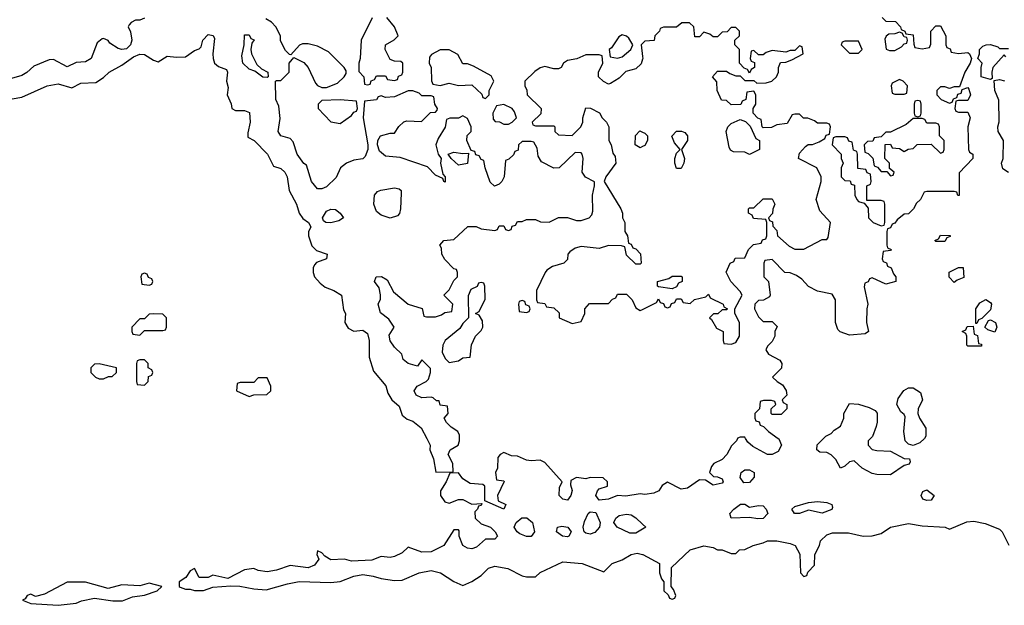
# Model space of a CAD drawing. Header units: inches. Extents: x 2769577 to 2880010, y 685631 to 825129.
# Tile 126 of 155: x 2837261 to 2841591, y 769267 to 771841. Entities that reach past the tile are written whole.
import ezdxf

# ---------------------------------------------------------------- set-up
doc = ezdxf.new("R2010")
doc.units = ezdxf.units.IN
doc.header["$MEASUREMENT"] = 0
for name, color, linetype in [('C8736', 7, 'Continuous'), ('C8737', 7, 'Continuous'), ('C8746', 7, 'Continuous'), ('C8747', 7, 'Continuous')]:
    doc.layers.add(name, color=color, linetype=linetype)

msp = doc.modelspace()

# ---------------------------------------------------------------- linework, layer by layer
at = {"layer": 'C8736', "color": 4, "elevation": 4}
for points in [[(2839050.9, 770000), (2839066, 769970), (2839064.7, 769950), (2839081, 769910), (2839091.6, 769851.6), (2839167.3, 769852.7), (2839165.2, 769890), (2839145.2, 769930), (2839154, 769950), (2839188.9, 769971.1), (2839195.3, 769990), (2839195, 770000)], [(2840000, 769755.6), (2839990, 769757.2), (2839926.3, 769746.3), (2839890, 769749), (2839850, 769734), (2839810, 769729), (2839794, 769750), (2839802, 769770), (2839810, 769778), (2839846, 769790), (2839846, 769810), (2839827.3, 769827.3), (2839770, 769828), (2839750, 769822), (2839710, 769828), (2839684.7, 769815.3), (2839683.6, 769796.4), (2839690.7, 769770.7), (2839684, 769750), (2839670, 769729.4), (2839650, 769734), (2839634, 769750), (2839635.3, 769784.7), (2839646, 769810), (2839570, 769894), (2839550, 769904), (2839510, 769901.2), (2839490, 769905.2), (2839450, 769922), (2839423.1, 769923.1), (2839390, 769938), (2839374, 769930), (2839363.6, 769916.4), (2839362, 769870), (2839354, 769850), (2839358, 769818), (2839390, 769814), (2839391.1, 769811.1), (2839362, 769750), (2839365.4, 769725.4), (2839398.8, 769710), (2839390, 769688.7), (2839306, 769726), (2839306, 769790), (2839298, 769798), (2839242, 769802), (2839210, 769822), (2839190, 769848.7), (2839152, 769848), (2839136, 769810), (2839111, 769770), (2839111, 769750), (2839130, 769721), (2839150, 769716), (2839190, 769731.3), (2839210, 769731.3), (2839250, 769712), (2839294, 769714), (2839290, 769706), (2839278, 769702), (2839274, 769690), (2839262, 769678), (2839264.7, 769650), (2839290, 769624.7), (2839332, 769610), (2839352, 769590), (2839362, 769570), (2839350, 769558), (2839310, 769558), (2839270, 769522.9), (2839250, 769515.6), (2839230, 769517.6), (2839209.7, 769529.6), (2839194, 769570), (2839194, 769594), (2839190, 769598), (2839170, 769598), (2839126, 769530), (2839070, 769502.4), (2839030, 769499.6), (2838970, 769522), (2838942.4, 769497.6), (2838910, 769481.6), (2838890, 769477.6), (2838850, 769482), (2838810, 769465.1), (2838720.7, 769460.7), (2838689.4, 769469.4), (2838630, 769466), (2838602.7, 769482.7), (2838590, 769498), (2838570, 769506), (2838567.3, 769490), (2838576, 769470), (2838557.3, 769442.7), (2838530, 769432), (2838450, 769442), (2838390, 769420.9), (2838350, 769414.5), (2838310, 769419.3), (2838290, 769429.2), (2838250, 769422), (2838176, 769384), (2838110, 769399), (2838090, 769388.7), (2838050, 769388.7), (2838030, 769428), (2838010, 769418), (2837991.1, 769388.9), (2837962, 769370), (2837962, 769350), (2837966.8, 769346.8), (2837990, 769338), (2838010, 769338), (2838030, 769331.3), (2838070, 769331.3), (2838110, 769346), (2838190, 769352), (2838228.4, 769351.6), (2838290, 769338.8), (2838344.7, 769335.3), (2838438.6, 769361.4), (2838490, 769370.7), (2838630, 769366.8), (2838670, 769370.8), (2838730, 769394.8), (2838770, 769402), (2838815.2, 769395.2), (2838850, 769384), (2838910, 769376), (2838943.1, 769376.9), (2839018, 769410), (2839070, 769419.3), (2839111.3, 769410), (2839170, 769371.3), (2839210, 769354), (2839250, 769372), (2839290, 769398), (2839322, 769430), (2839350, 769439.1), (2839408.1, 769428.1), (2839470, 769396), (2839490, 769391.3), (2839530, 769392), (2839549.3, 769410.7), (2839650, 769457.3), (2839734, 769450), (2839830, 769414), (2839866, 769450), (2839910, 769466), (2839950, 769490.7), (2839976.3, 769496.3), (2840000, 769490.5)], [(2840000, 769601.6), (2839970, 769583.6), (2839944.2, 769584.2), (2839888, 769610), (2839874, 769630), (2839882, 769650), (2839898, 769662), (2839930, 769666.8), (2839950, 769664), (2839970, 769650.8), (2840000, 769623)]]:
    msp.add_lwpolyline(points, dxfattribs=at)
for points in [[(2839770, 769579.6), (2839750, 769583.7), (2839742.7, 769590), (2839739.5, 769610), (2839744.4, 769635.6), (2839761.2, 769670), (2839770, 769677.3), (2839794.6, 769674.6), (2839814, 769630), (2839810.7, 769610), (2839790, 769587)], [(2839490, 769569.3), (2839460.9, 769580.9), (2839448, 769590), (2839435.3, 769610), (2839444, 769630), (2839469.5, 769650.5), (2839490.5, 769650.5), (2839516, 769630), (2839524.7, 769590), (2839510, 769569.4)], [(2839670, 769567), (2839648.7, 769570), (2839622, 769590), (2839626, 769610), (2839644.7, 769615.3), (2839671, 769610), (2839686.8, 769590), (2839676, 769570)], [(2837470, 769368.7), (2837370, 769315.3), (2837330, 769306), (2837310, 769315.3), (2837294, 769310), (2837284.7, 769295.3), (2837274, 769290), (2837310, 769274), (2837430, 769266.8), (2837510, 769276), (2837532.9, 769287.1), (2837590, 769298.8), (2837670, 769286.8), (2837712.9, 769287.1), (2837756.5, 769303.5), (2837810, 769311.3), (2837866, 769330), (2837886, 769350), (2837830, 769364), (2837790, 769352.7), (2837710, 769357.2), (2837650, 769341.2), (2837550, 769368)]]:
    msp.add_lwpolyline(points, close=True, dxfattribs=at)
at = {"layer": 'C8737', "color": 4, "elevation": 4}
for points in [[(2837810, 771848), (2837790, 771838), (2837770, 771838), (2837751.1, 771828.9), (2837742, 771818), (2837738, 771810), (2837747.9, 771787.9), (2837754, 771750), (2837748.4, 771730), (2837730, 771713.3), (2837710, 771709.6), (2837694.2, 771714.2), (2837658, 771738), (2837650, 771748.7), (2837630, 771758), (2837623.6, 771756.4), (2837601, 771739), (2837574.9, 771670), (2837550, 771655.1), (2837510, 771653.2), (2837470, 771634), (2837410, 771665.2), (2837390, 771664), (2837323.8, 771636.2), (2837292.1, 771607.9), (2837270, 771595.1), (2837204, 771576)], [(2839195, 770000), (2839194.6, 770014.6), (2839188, 770030), (2839158, 770050), (2839138, 770070), (2839128, 770090), (2839146, 770110), (2839142, 770142), (2839110, 770146), (2839106, 770166), (2839094, 770166), (2839079, 770179), (2839070, 770182), (2839030, 770178), (2839005.2, 770190), (2838996, 770210), (2839009.6, 770230.4), (2839048, 770250), (2839059, 770261), (2839068, 770290), (2839067.3, 770307.3), (2839030, 770346), (2839010, 770318), (2838970, 770329), (2838947.2, 770347.2), (2838941.2, 770370), (2838910, 770400.9), (2838890, 770429.3), (2838886.2, 770453.8), (2838908, 770490), (2838884.7, 770524.7), (2838848.4, 770551.6), (2838838, 770590), (2838847.3, 770612.7), (2838848, 770632), (2838842, 770662), (2838822, 770690), (2838828, 770710), (2838851.6, 770711.6), (2838876.9, 770696.9), (2838904.7, 770644.7), (2838970, 770591), (2839031, 770571), (2839038, 770538), (2839050, 770534), (2839090, 770534), (2839116.4, 770543.6), (2839130, 770554), (2839162, 770558), (2839166, 770590), (2839126, 770630), (2839150, 770654), (2839170, 770694), (2839186, 770710), (2839186, 770730), (2839182, 770742), (2839170, 770746), (2839130, 770786), (2839118, 770810), (2839116.4, 770836.4), (2839108, 770850), (2839126, 770870), (2839170, 770874), (2839231.6, 770931.6), (2839268.4, 770931.6), (2839290, 770922), (2839350, 770914), (2839362, 770918), (2839370, 770934), (2839390, 770934), (2839398, 770918), (2839410, 770914), (2839422, 770918), (2839427.3, 770932.7), (2839442, 770938), (2839450, 770954), (2839470, 770954), (2839490, 770962), (2839530, 770962), (2839551.6, 770951.6), (2839590, 770951.3), (2839630, 770971.3), (2839670, 770971.3), (2839710, 770958), (2839730, 770958), (2839766, 770970), (2839776.5, 770983.5), (2839781.2, 770998.8), (2839779.5, 771070), (2839789, 771110), (2839788.7, 771128.7), (2839749.1, 771149.1), (2839735.3, 771170), (2839739, 771230), (2839735.3, 771250), (2839730, 771255.3), (2839703.6, 771256.4), (2839634, 771190), (2839610, 771188), (2839556.4, 771216.4), (2839540.4, 771240.4), (2839536.4, 771276.4), (2839522, 771302), (2839510, 771306), (2839470, 771306), (2839454, 771290), (2839452.7, 771267.3), (2839438, 771262), (2839432.7, 771247.3), (2839412.7, 771227.3), (2839398, 771222), (2839392, 771150), (2839382, 771130), (2839370, 771118), (2839348.4, 771108.4), (2839330, 771126), (2839308, 771190), (2839302, 771222), (2839290, 771226), (2839282, 771242), (2839267.3, 771247.3), (2839262, 771262), (2839246, 771266), (2839228, 771310), (2839228.4, 771331.6), (2839246, 771350), (2839246, 771370), (2839230, 771406), (2839210, 771418), (2839190, 771408), (2839152.7, 771407.3), (2839138, 771402), (2839131.6, 771368.4), (2839102, 771318), (2839091.3, 771290), (2839102, 771250), (2839114, 771230), (2839112, 771210), (2839122, 771162), (2839132, 771150), (2839132.7, 771127.3), (2839126, 771130), (2839122, 771142), (2839090, 771158), (2839054, 771194), (2838934.6, 771234.6), (2838870, 771241.2), (2838843.2, 771263.2), (2838834, 771290), (2838835.3, 771310), (2838848, 771330), (2838890, 771342), (2838910, 771342), (2838928.9, 771371.1), (2838950, 771392), (2838963.1, 771396.9), (2839027.3, 771392.7), (2839067.3, 771432.7), (2839090, 771434), (2839096.4, 771443.6), (2839098, 771450), (2839086, 771470), (2839082, 771502), (2839070, 771506), (2839030, 771506), (2839018, 771518), (2838990, 771528), (2838970, 771528), (2838910, 771502), (2838870, 771498), (2838850, 771506), (2838838, 771502), (2838830, 771488), (2838778, 771482), (2838772, 771410), (2838792, 771290), (2838791.3, 771270), (2838781, 771239), (2838770.7, 771229.3), (2838730, 771222.7), (2838698, 771210), (2838672, 771190), (2838652.7, 771147.3), (2838610, 771106), (2838590, 771098), (2838570, 771098), (2838544, 771130), (2838522, 771202), (2838510, 771208.7), (2838481.2, 771250), (2838464, 771304), (2838450, 771318), (2838409.7, 771329.7), (2838398, 771350), (2838406, 771406), (2838400.4, 771460.4), (2838388, 771490), (2838386, 771570), (2838390, 771574), (2838410, 771574), (2838446, 771610), (2838446, 771650), (2838466, 771674), (2838510, 771652), (2838530, 771631.3), (2838562, 771562), (2838571.1, 771551.1), (2838590, 771542), (2838610, 771542), (2838658, 771562), (2838688, 771590), (2838696.4, 771603.6), (2838696.4, 771616.4), (2838688, 771630), (2838618.9, 771698.9), (2838570, 771724), (2838530, 771735.3), (2838505.4, 771734.6), (2838491.6, 771728.4), (2838454, 771686), (2838447.3, 771687.3), (2838430, 771706), (2838408.4, 771748.4), (2838408, 771770), (2838388, 771810), (2838368, 771830), (2838344, 771844)], [(2838811.6, 771848.4), (2838762, 771750), (2838758, 771670), (2838752, 771650), (2838752.7, 771612.7), (2838774, 771590), (2838778, 771558), (2838790, 771554), (2838802, 771558), (2838807.3, 771572.7), (2838822, 771578), (2838830, 771594), (2838870, 771594), (2838878, 771578), (2838910, 771574), (2838922, 771578), (2838927.3, 771592.7), (2838942, 771598), (2838946, 771610), (2838946, 771650), (2838936.4, 771656.4), (2838910, 771658), (2838890, 771666), (2838868, 771710), (2838869.2, 771730.8), (2838908.4, 771751.6), (2838926, 771770), (2838908.9, 771808.9), (2838875.3, 771850)], [(2837227.5, 771492.5), (2837270, 771500.5), (2837382, 771550), (2837430, 771559.3), (2837490, 771541), (2837530, 771561), (2837595.5, 771564.5), (2837630, 771586), (2837654, 771610), (2837710, 771640.4), (2837762.2, 771677.8), (2837790, 771688.7), (2837810, 771687), (2837850, 771662.8), (2837870, 771656), (2837910, 771681), (2837950, 771676), (2837990, 771678), (2838030, 771704.7), (2838050, 771712), (2838059, 771721), (2838066, 771750), (2838090, 771774.9), (2838111.8, 771771.8), (2838117.6, 771757.6), (2838111, 771690), (2838111.3, 771670), (2838118, 771650), (2838134.8, 771634.8), (2838170, 771622), (2838174.8, 771610), (2838171, 771570), (2838178, 771542), (2838174, 771510), (2838191.6, 771471.6), (2838194, 771450), (2838210, 771442), (2838250, 771441), (2838272.1, 771432.1), (2838274, 771390), (2838263.6, 771343.6), (2838264.7, 771324.7), (2838292, 771310), (2838351, 771250), (2838376.9, 771196.9), (2838410, 771187.3), (2838427.3, 771170), (2838437.1, 771150), (2838446, 771090), (2838478.8, 771030), (2838490.5, 770990.5), (2838506.8, 770966.8), (2838531.3, 770950), (2838541, 770930), (2838531, 770909), (2838530.8, 770890), (2838546.4, 770846.4), (2838566, 770826), (2838613, 770810), (2838610, 770789.5), (2838566, 770774), (2838556.9, 770763.1), (2838551.3, 770750), (2838551.3, 770730), (2838558, 770710), (2838582, 770682), (2838604.9, 770664.9), (2838642, 770650), (2838676, 770630), (2838685.4, 770565.4), (2838694, 770550), (2838691.3, 770510), (2838705.4, 770485.4), (2838730, 770471), (2838770, 770476), (2838790, 770462), (2838798, 770430), (2838797.3, 770357.3), (2838816.3, 770296.3), (2838870.8, 770230.8), (2838879.8, 770199.8), (2838898, 770170), (2838930, 770142), (2838943, 770103), (2838965.2, 770085.2), (2838990, 770076), (2839027.1, 770047.1), (2839050.9, 770000)], [(2840000, 771736), (2839994, 771730), (2840000, 771678.6)], [(2840000, 771666.8), (2839993.7, 771646.3), (2839970, 771624), (2839926.4, 771613.6), (2839896.9, 771583.1), (2839859.6, 771560.4), (2839850, 771558), (2839828.4, 771568.4), (2839806, 771590), (2839806, 771610), (2839826, 771650), (2839822, 771682), (2839810, 771686), (2839750, 771686), (2839711.6, 771668.4), (2839670, 771662), (2839652, 771650), (2839642, 771630), (2839630, 771624), (2839610, 771624), (2839570, 771635.3), (2839550, 771628.7), (2839526.8, 771613.2), (2839482, 771570), (2839482, 771550), (2839491.1, 771531.1), (2839492, 771510), (2839554, 771450), (2839552.7, 771427.3), (2839514, 771390), (2839518, 771378), (2839530, 771374), (2839610, 771374), (2839614, 771370), (2839614, 771350), (2839630, 771334), (2839690, 771332), (2839728, 771370), (2839738, 771390), (2839738, 771410), (2839750, 771454), (2839771.6, 771451.6), (2839811.3, 771431.3), (2839822, 771410), (2839842, 771390), (2839852, 771370), (2839852, 771310), (2839862, 771290), (2839870, 771254), (2839879.6, 771239.6), (2839882, 771210), (2839838, 771150), (2839831.3, 771130), (2839904.7, 771010), (2839912, 770990), (2839912, 770970), (2839922, 770950), (2839922, 770910), (2839934, 770890), (2839938, 770858), (2839950, 770854), (2839958, 770838), (2839970, 770834), (2839991.6, 770811.6), (2839994, 770770), (2839990, 770766), (2839970, 770766), (2839930, 770806), (2839922, 770842), (2839907.3, 770847.3), (2839850, 770848.7), (2839810, 770835.3), (2839730, 770844), (2839703.5, 770836.5), (2839679.6, 770820.4), (2839672, 770810), (2839670, 770786), (2839654, 770770), (2839603.6, 770756.4), (2839579.6, 770740.4), (2839572, 770730), (2839534, 770650), (2839534, 770610), (2839538, 770598), (2839570, 770594), (2839578, 770578), (2839610, 770574), (2839632.7, 770552.7), (2839634, 770530), (2839690, 770504.7), (2839730, 770514), (2839746, 770550), (2839746, 770570), (2839767.3, 770592.7), (2839850, 770594), (2839867.3, 770612.7), (2839882, 770618), (2839890, 770634), (2839930, 770634), (2839954, 770610), (2839970, 770574), (2839990, 770562), (2840000, 770567)], [(2840000, 771283), (2839990, 771278), (2839968, 771290), (2839968.9, 771331.1), (2839988.4, 771351.6), (2840000, 771346.4)]]:
    msp.add_lwpolyline(points, dxfattribs=at)
for points in [[(2838350, 771586), (2838330, 771588.7), (2838294.6, 771614.6), (2838270, 771623.7), (2838242, 771650), (2838238.6, 771681.4), (2838248.7, 771730), (2838250, 771774), (2838270, 771774), (2838278, 771758), (2838292.7, 771752.7), (2838282, 771738), (2838278, 771710), (2838281, 771690), (2838303.5, 771643.5), (2838324.7, 771624.7), (2838352, 771610), (2838354, 771590)], [(2839910, 771774), (2839895.3, 771764.7), (2839863.6, 771716.4), (2839854, 771710), (2839858, 771678), (2839890, 771672), (2839910, 771678), (2839948, 771710), (2839958, 771730), (2839940.2, 771760.2), (2839930, 771768.7)], [(2839150, 771708), (2839110, 771708), (2839071.6, 771688.4), (2839063.6, 771676.4), (2839062, 771650), (2839070.9, 771630.9), (2839072.7, 771572.7), (2839078, 771558), (2839110, 771552), (2839150, 771562), (2839190, 771552), (2839250, 771554), (2839292.7, 771512.7), (2839298, 771498), (2839310, 771494), (2839326, 771510), (2839326, 771530), (2839346, 771570), (2839334.6, 771594.6), (2839256.4, 771636.4), (2839230, 771646), (2839210, 771646), (2839188.4, 771688.4)], [(2838670, 771488), (2838590, 771486), (2838574, 771470), (2838574, 771450), (2838630, 771392), (2838670, 771384.7), (2838720.4, 771419.6), (2838730, 771434), (2838742, 771438), (2838746, 771450), (2838742, 771482)], [(2839390, 771468), (2839358, 771462), (2839342, 771430), (2839343.6, 771403.6), (2839352.7, 771392.7), (2839371.6, 771391.6), (2839390, 771382), (2839410, 771382), (2839426, 771390), (2839446, 771410), (2839436.4, 771436.4), (2839426, 771450)], [(2839210, 771252), (2839234, 771254), (2839230, 771208), (2839190, 771202), (2839158, 771230), (2839146, 771250), (2839170, 771258)], [(2838890, 770968), (2838850, 770982), (2838830, 770998), (2838819, 771030), (2838822, 771070), (2838834, 771086), (2838849.1, 771090.9), (2838910, 771101), (2838930, 771098), (2838938, 771090), (2838938.8, 771078.8), (2838936, 771010), (2838931.1, 770988.9), (2838922, 770978)], [(2838630, 770947.6), (2838608, 770950), (2838596.5, 770956.5), (2838592.3, 770970), (2838610, 770999.1), (2838630, 771007.3), (2838650, 771006), (2838670.7, 770990.7), (2838684.7, 770970), (2838664, 770956)], [(2837810, 770726), (2837798, 770722), (2837794, 770710), (2837798, 770678), (2837830, 770674), (2837842, 770678), (2837846, 770690), (2837842, 770702), (2837827.3, 770707.3), (2837822, 770722)], [(2839290, 770686), (2839278, 770682), (2839272.7, 770667.3), (2839245.4, 770654.6), (2839232.7, 770627.3), (2839234, 770530), (2839210, 770506), (2839196.9, 770483.1), (2839132, 770430), (2839122, 770410), (2839119.6, 770379.6), (2839131.6, 770351.6), (2839150, 770334), (2839190, 770342), (2839210, 770354), (2839242, 770358), (2839248.4, 770411.6), (2839266, 770450), (2839290, 770474), (2839298, 770490), (2839296.4, 770516.4), (2839282, 770542), (2839266, 770550), (2839282, 770558), (2839307.3, 770612.7), (2839306, 770670), (2839302, 770682)], [(2839470, 770606), (2839458, 770602), (2839454, 770590), (2839458, 770558), (2839490, 770554), (2839502, 770558), (2839506, 770570), (2839502, 770582), (2839487.3, 770587.3), (2839482, 770602)], [(2837850, 770548), (2837830, 770546), (2837810, 770526), (2837790, 770526), (2837754, 770490), (2837754, 770470), (2837758, 770458), (2837790, 770454), (2837810, 770474), (2837890, 770474), (2837902, 770478), (2837906, 770490), (2837906, 770530), (2837890, 770546)], [(2837610, 770328), (2837590, 770326), (2837574, 770310), (2837574, 770290), (2837594, 770270), (2837610, 770262), (2837630, 770262), (2837652, 770272), (2837668, 770272), (2837686, 770290), (2837686, 770310)], [(2837810, 770346), (2837790, 770346), (2837778, 770342), (2837774, 770330), (2837774, 770250), (2837778, 770238), (2837810, 770234), (2837826, 770250), (2837827.3, 770272.7), (2837842, 770278), (2837846, 770290), (2837842, 770302), (2837826, 770310), (2837826, 770330)], [(2838350, 770266), (2838310, 770266), (2838290, 770246), (2838230, 770246), (2838218, 770242), (2838214, 770210), (2838270, 770184.7), (2838290, 770192), (2838347.3, 770192.7), (2838366, 770210), (2838366, 770230)]]:
    msp.add_lwpolyline(points, close=True, dxfattribs=at)
at = {"layer": 'C8746', "color": 4, "elevation": 4}
for points in [[(2840417.3, 770000), (2840414, 769990), (2840391.6, 769968.4), (2840371.1, 769928.9), (2840350, 769908), (2840314, 769890), (2840303.6, 769876.4), (2840294, 769850), (2840312.7, 769832.7), (2840330, 769832), (2840350, 769822), (2840354, 769810), (2840350, 769804), (2840310, 769795.3), (2840276.4, 769816.4), (2840250, 769818), (2840198.5, 769781.5), (2840170, 769777.2), (2840110, 769808), (2840086, 769794), (2840072, 769770), (2840050, 769759), (2840010, 769754), (2840000, 769755.6)], [(2840597.1, 770000), (2840598.8, 769998.8), (2840611.3, 769970), (2840597.1, 769942.9), (2840570, 769929.2), (2840549.2, 769929.2), (2840484.7, 769964.7), (2840463.1, 769983.1), (2840453.4, 770000)], [(2841002, 770000), (2840992, 769990), (2840992, 769970), (2841010, 769952), (2841030, 769946.8), (2841090, 769944), (2841150, 769911.3), (2841174, 769910), (2841176.9, 769896.9), (2841172.8, 769887.2), (2841150, 769881.2), (2841090, 769840.9), (2841030, 769842), (2841010, 769846.6), (2840965.2, 769870), (2840930, 769902), (2840910, 769898), (2840890, 769878), (2840870, 769869.2), (2840850, 769908), (2840830, 769928), (2840810, 769938), (2840780.4, 769940.4), (2840766, 769950), (2840768, 769972), (2840796, 770000)], [(2841239.7, 770000), (2841219.8, 769980.2), (2841190, 769968.7), (2841170, 769975.3), (2841155.3, 769990), (2841153.7, 770000)], [(2840000, 769490.5), (2840002, 769490), (2840074, 769450), (2840074, 769410), (2840083.6, 769383.6), (2840094, 769370), (2840094, 769330), (2840112.7, 769312.7), (2840118, 769298), (2840130, 769294), (2840142, 769298), (2840146, 769310), (2840136.4, 769336.4), (2840126, 769350), (2840127.3, 769432.7), (2840209.4, 769510.6), (2840270, 769527.7), (2840310, 769520.7), (2840330, 769511), (2840350.9, 769510.9), (2840390, 769494), (2840410, 769494), (2840426, 769510), (2840450, 769512), (2840486, 769530), (2840530, 769541), (2840550, 769550.7), (2840590.6, 769550.6), (2840650, 769538), (2840672, 769530), (2840691.6, 769491.6), (2840694, 769410), (2840710, 769394), (2840722, 769398), (2840727.3, 769412.7), (2840756.4, 769443.6), (2840758, 769490), (2840778, 769530), (2840782, 769550), (2840810, 769576), (2840835.1, 769584.9), (2840906, 769586), (2840970, 769571.3), (2841010, 769572), (2841050, 769582), (2841090, 769610.8), (2841170, 769626.8), (2841230, 769616), (2841330.9, 769610.9), (2841350, 769602), (2841426.3, 769633.7), (2841456.8, 769636.8), (2841506.4, 769626.4), (2841570, 769602), (2841582, 769590), (2841611.6, 769531.6)], [(2840000, 769623), (2840014, 769610), (2840000, 769601.6)]]:
    msp.add_lwpolyline(points, dxfattribs=at)
for points in [[(2840445.1, 769805.1), (2840430, 769828), (2840434, 769850), (2840450, 769862.8), (2840470, 769862.8), (2840490.7, 769850.7), (2840490.7, 769830), (2840470, 769806)], [(2841250, 769727.6), (2841233.2, 769733.2), (2841225.2, 769750), (2841233.2, 769766.8), (2841250, 769774.8), (2841282.8, 769750), (2841270, 769729.6)], [(2840470, 769698.8), (2840510, 769706), (2840530, 769703.8), (2840543.8, 769690), (2840550.4, 769670), (2840530, 769648), (2840506.6, 769646.6), (2840470, 769653.2), (2840390, 769649.6), (2840383.7, 769670), (2840400.9, 769690), (2840430.9, 769710.9), (2840450, 769711.3)], [(2840790, 769671.8), (2840730, 769684.5), (2840690, 769669.6), (2840669, 769670), (2840656, 769690), (2840670, 769700.5), (2840730, 769719.1), (2840770, 769723), (2840810, 769718), (2840832, 769710), (2840836, 769696), (2840832.3, 769687.7)]]:
    msp.add_lwpolyline(points, close=True, dxfattribs=at)
at = {"layer": 'C8747', "color": 4, "elevation": 4}
for points in [[(2840000, 770567), (2840062, 770598), (2840070, 770614), (2840078, 770598), (2840092.7, 770592.7), (2840098, 770578), (2840110, 770574), (2840122, 770578), (2840127.3, 770592.7), (2840142, 770598), (2840150, 770614), (2840170, 770614), (2840178, 770598), (2840210, 770594), (2840228.4, 770611.6), (2840278, 770622), (2840290, 770634), (2840298, 770618), (2840354, 770590), (2840358, 770578), (2840374, 770570), (2840370, 770566), (2840350, 770566), (2840331.6, 770548.4), (2840312.7, 770547.3), (2840294, 770530), (2840303.6, 770523.6), (2840325.4, 770485.4), (2840354, 770470), (2840354, 770430), (2840358, 770418), (2840390, 770414), (2840410, 770422), (2840426, 770450), (2840426, 770510), (2840406, 770550), (2840406, 770570), (2840438, 770630), (2840430, 770646), (2840388, 770690), (2840368.4, 770731.6), (2840386, 770770), (2840402, 770778), (2840407.3, 770792.7), (2840450, 770794), (2840466, 770830), (2840487.3, 770852.7), (2840522, 770858), (2840527.3, 770872.7), (2840542, 770878), (2840546, 770890), (2840546, 770950), (2840542, 770962), (2840487.3, 770967.3), (2840482, 770982), (2840466, 770990), (2840466, 771010), (2840470, 771014), (2840490, 771014), (2840530, 771054), (2840570, 771054), (2840582, 771030), (2840572.7, 771007.3), (2840571.6, 770988.4), (2840554, 770970), (2840558, 770958), (2840571.6, 770951.6), (2840572.7, 770932.7), (2840590, 770914), (2840594, 770890), (2840645.4, 770845.4), (2840670, 770832), (2840710, 770832), (2840790, 770874), (2840810, 770874), (2840816.4, 770883.6), (2840826, 770950), (2840780.2, 771000.2), (2840764, 771050), (2840786, 771130), (2840786, 771150), (2840766, 771190), (2840686, 771230), (2840690, 771254), (2840716.4, 771283.6), (2840728.4, 771291.6), (2840747.3, 771292.7), (2840776.4, 771303.6), (2840802, 771318), (2840807.3, 771332.7), (2840822, 771338), (2840826, 771370), (2840822, 771382), (2840810, 771386), (2840770, 771386), (2840756.4, 771396.4), (2840727.3, 771407.3), (2840708.4, 771408.4), (2840690, 771426), (2840670, 771426), (2840658, 771422), (2840636, 771384), (2840590, 771378), (2840567.3, 771367.3), (2840530, 771366), (2840526, 771370), (2840522, 771402), (2840507.3, 771407.3), (2840486, 771430), (2840486, 771450), (2840498, 771470), (2840498, 771510), (2840490, 771526), (2840458, 771522), (2840454, 771490), (2840438, 771482), (2840432.7, 771467.3), (2840390, 771466), (2840370, 771486), (2840347.3, 771487.3), (2840328, 771530), (2840327.3, 771567.3), (2840308, 771590), (2840330, 771614), (2840370, 771614), (2840383.6, 771603.6), (2840410, 771594), (2840430, 771594), (2840450, 771574), (2840490, 771574), (2840502, 771562), (2840543.6, 771563.6), (2840569.1, 771570.9), (2840588.7, 771590), (2840598, 771610), (2840598, 771630), (2840607.3, 771652.7), (2840630, 771654), (2840656.4, 771663.6), (2840706, 771690), (2840702, 771722), (2840690, 771726), (2840670, 771706), (2840650, 771706), (2840630, 771698), (2840570, 771706), (2840543.6, 771696.4), (2840530, 771686), (2840510, 771686), (2840490, 771706), (2840478, 771702), (2840474, 771670), (2840478, 771658), (2840492, 771652), (2840492, 771630), (2840478, 771622), (2840470, 771606), (2840462, 771622), (2840447.3, 771627.3), (2840426, 771650), (2840426, 771710), (2840406, 771730), (2840406, 771750), (2840426, 771770), (2840426, 771790), (2840410, 771806), (2840390, 771806), (2840372.7, 771787.3), (2840350, 771786), (2840330, 771766), (2840310, 771766), (2840296.4, 771776.4), (2840270, 771786), (2840250, 771766), (2840230, 771766), (2840226, 771810), (2840207.3, 771827.3), (2840172.7, 771827.3), (2840150, 771808), (2840092.7, 771807.3), (2840078, 771802), (2840074, 771790), (2840054, 771770), (2840051.1, 771748.9), (2840010, 771746), (2840000, 771736)], [(2841054, 771850), (2841070, 771834), (2841112.7, 771832.7), (2841134, 771810), (2841138, 771798), (2841154, 771790), (2841158, 771778), (2841190, 771774), (2841192.7, 771732.7), (2841198, 771718), (2841230, 771712), (2841262, 771718), (2841267.3, 771732.7), (2841268, 771790), (2841290, 771814), (2841310, 771814), (2841334, 771770), (2841334, 771730), (2841338, 771718), (2841352.7, 771712.7), (2841358, 771698), (2841390, 771692), (2841430, 771696), (2841438, 771690), (2841446, 771670), (2841441, 771650), (2841418, 771610), (2841394, 771546), (2841370, 771546), (2841350, 771538), (2841330, 771546), (2841310, 771546), (2841294, 771530), (2841294, 771510), (2841314, 771490), (2841350, 771474), (2841362, 771478), (2841367.3, 771492.7), (2841382, 771498), (2841387.3, 771512.7), (2841402, 771518), (2841406, 771534), (2841430, 771542), (2841435.3, 771535.3), (2841442, 771510), (2841430, 771486), (2841390, 771486), (2841378, 771482), (2841374, 771450), (2841378, 771438), (2841390, 771434), (2841430, 771434), (2841441, 771410), (2841431.3, 771370), (2841434, 771270), (2841438, 771258), (2841452, 771250), (2841452, 771230), (2841392.7, 771167.3), (2841392.7, 771067.3), (2841387.3, 771067.3), (2841382, 771082), (2841370, 771086), (2841250, 771086), (2841238, 771082), (2841222, 771050), (2841205.4, 771034.6), (2841191.1, 771008.9), (2841170, 770988), (2841150, 770986), (2841119.6, 770960.4), (2841110, 770946), (2841098, 770942), (2841090, 770926), (2841078, 770922), (2841074, 770910), (2841074, 770850), (2841078, 770838), (2841094, 770830), (2841090, 770826), (2841058, 770822), (2841054, 770790), (2841058, 770778), (2841072.7, 770772.7), (2841078, 770758), (2841094, 770750), (2841103.6, 770723.6), (2841114, 770710), (2841114, 770690), (2841070, 770678), (2841010, 770706), (2840998, 770702), (2840992, 770688), (2840978, 770682), (2840974, 770666), (2840991.3, 770590), (2840986, 770570), (2840984.7, 770510), (2840994, 770470), (2840979.6, 770460.4), (2840910, 770454), (2840869.1, 770469.1), (2840859, 770479), (2840848, 770510), (2840848, 770610), (2840834.6, 770634.6), (2840770, 770648), (2840730, 770668), (2840700.4, 770700.4), (2840676.4, 770716.4), (2840650, 770728), (2840626, 770730), (2840570, 770786), (2840538, 770782), (2840534, 770770), (2840534, 770710), (2840554, 770690), (2840562, 770630), (2840558, 770622), (2840531.6, 770608.4), (2840510, 770606), (2840494, 770590), (2840492, 770570), (2840510, 770534), (2840530, 770514), (2840570, 770514), (2840591.6, 770491.6), (2840582, 770470), (2840582, 770450), (2840570, 770426), (2840550, 770406), (2840542, 770390), (2840554, 770370), (2840603.6, 770343.6), (2840612, 770330), (2840611.3, 770308.7), (2840572, 770270), (2840592, 770250), (2840616, 770236), (2840631.6, 770211.6), (2840634, 770190), (2840614, 770170), (2840618, 770158), (2840634, 770150), (2840634, 770130), (2840610, 770106), (2840570, 770106), (2840566, 770110), (2840566, 770130), (2840586, 770150), (2840582, 770162), (2840567.3, 770167.3), (2840532.7, 770167.3), (2840518, 770162), (2840514, 770130), (2840494, 770110), (2840494, 770090), (2840498, 770078), (2840512.7, 770072.7), (2840518, 770058), (2840532.7, 770052.7), (2840554, 770030), (2840597.1, 770000)], [(2841598, 771678), (2841590, 771686), (2841541, 771630), (2841536, 771610), (2841538, 771582), (2841530, 771578), (2841489.4, 771589.4), (2841489, 771630), (2841494, 771650), (2841475.3, 771670), (2841482, 771690), (2841482, 771710), (2841496, 771724), (2841510.9, 771730.9), (2841531, 771731), (2841562, 771722), (2841570, 771714), (2841610, 771714)], [(2840000, 771678.6), (2840001, 771670), (2840000, 771666.8)], [(2841610, 771168.7), (2841584.7, 771184.7), (2841578, 771210), (2841586, 771230), (2841588, 771310), (2841564, 771350), (2841562, 771370), (2841568.4, 771391.6), (2841567.3, 771487.3), (2841549.2, 771529.2), (2841546, 771574), (2841570, 771578), (2841592, 771572)], [(2840000, 771346.4), (2840010, 771342), (2840022, 771330), (2840022, 771310), (2840010, 771288), (2840000, 771283)], [(2841153.7, 770000), (2841148.7, 770030), (2841155.3, 770095.3), (2841150, 770106), (2841136.4, 770116.4), (2841118, 770150), (2841124.7, 770175.3), (2841149.1, 770210.9), (2841170, 770222), (2841190, 770222), (2841222, 770202), (2841231.3, 770170), (2841212, 770130), (2841211.3, 770110), (2841218, 770090), (2841246, 770046), (2841246, 770010), (2841239.8, 770000.2), (2841239.7, 770000)], [(2840796, 770000), (2840806, 770010), (2840830, 770022), (2840843.1, 770036.9), (2840870, 770054), (2840886, 770090), (2840886, 770110), (2840910, 770154), (2840950, 770151.3), (2840996.9, 770136.9), (2841023.6, 770123.6), (2841031.6, 770111.6), (2841031.6, 770071.6), (2841027.1, 770052.9), (2841011, 770009), (2841002, 770000)], [(2840453.4, 770000), (2840450, 770006), (2840430, 770006), (2840418, 770002), (2840417.3, 770000)]]:
    msp.add_lwpolyline(points, dxfattribs=at)
for points in [[(2841130, 771786), (2841110, 771778), (2841083.6, 771776.4), (2841071.6, 771768.4), (2841065.4, 771754.6), (2841071.6, 771711.6), (2841085.4, 771705.4), (2841110, 771704.7), (2841139, 771721), (2841150, 771734), (2841162, 771738), (2841166, 771750), (2841162, 771762), (2841150, 771766), (2841142, 771782)], [(2840950, 771746), (2840890, 771746), (2840878, 771742), (2840874, 771730), (2840910, 771694), (2840950, 771694), (2840966, 771710)], [(2841130, 771578), (2841098, 771562), (2841094, 771550), (2841098, 771518), (2841110, 771514), (2841150, 771514), (2841162, 771518), (2841166, 771550), (2841146, 771570)], [(2841210, 771486), (2841198, 771482), (2841194, 771470), (2841194, 771430), (2841198, 771418), (2841210, 771414), (2841222, 771418), (2841226, 771430), (2841226, 771470), (2841222, 771482)], [(2840470, 771248), (2840450, 771258), (2840400.4, 771260.4), (2840387.3, 771267.3), (2840380.4, 771280.4), (2840368, 771350), (2840375.3, 771370), (2840390, 771384.7), (2840430, 771402), (2840452.7, 771392.7), (2840472.7, 771372.7), (2840498, 771318), (2840514, 771310), (2840514, 771270)], [(2841230, 771406), (2841190, 771406), (2841159.6, 771380.4), (2841090, 771346), (2841070, 771346), (2841050, 771326), (2841018, 771322), (2841012.7, 771307.3), (2840990, 771306), (2840974, 771290), (2840978, 771258), (2840992.7, 771252.7), (2841012.7, 771232.7), (2841018, 771198), (2841032.7, 771192.7), (2841050, 771174), (2841074, 771174), (2841090, 771154), (2841102, 771158), (2841106, 771170), (2841086, 771186), (2841086, 771210), (2841066, 771230), (2841067.3, 771292.7), (2841090, 771294), (2841098, 771278), (2841130, 771274), (2841150, 771262), (2841168.4, 771271.6), (2841190, 771274), (2841208.4, 771291.6), (2841270, 771294), (2841310, 771254), (2841322, 771258), (2841326, 771270), (2841326, 771310), (2841306, 771330), (2841306, 771370), (2841302, 771382), (2841290, 771386), (2841250, 771386), (2841242, 771402)], [(2840150, 771186), (2840142, 771210), (2840142, 771230), (2840150, 771254), (2840166, 771270), (2840140.2, 771300.2), (2840128.7, 771328.7), (2840150, 771351), (2840170.9, 771350.9), (2840185.4, 771345.4), (2840198, 771330), (2840198, 771310), (2840172, 771270), (2840184.7, 771230), (2840182, 771210), (2840170, 771186)], [(2840890, 771326), (2840850, 771326), (2840838, 771322), (2840834, 771290), (2840874, 771250), (2840874, 771230), (2840882, 771210), (2840874, 771190), (2840874, 771150), (2840890, 771134), (2840912.7, 771132.7), (2840918, 771118), (2840932.7, 771112.7), (2840934, 771070), (2840942, 771050), (2840950, 771042), (2840974, 771034), (2840992, 771012), (2840994, 770970), (2841014, 770950), (2841050, 770934), (2841062, 770938), (2841066, 770950), (2841066, 771030), (2841062, 771042), (2841050, 771046), (2840986, 771046), (2840986, 771110), (2841002, 771118), (2841006, 771130), (2841002, 771162), (2840987.3, 771167.3), (2840982, 771182), (2840947.3, 771187.3), (2840946, 771250), (2840942, 771262), (2840927.3, 771267.3), (2840922, 771302), (2840907.3, 771307.3), (2840902, 771322)], [(2841290, 770866), (2841286, 770870), (2841302, 770878), (2841310, 770894), (2841352.7, 770892.7), (2841352.7, 770887.3), (2841338, 770882), (2841330, 770866)], [(2841370, 770686), (2841348.4, 770708.4), (2841349.1, 770730.9), (2841390, 770752), (2841410, 770752), (2841412.7, 770707.3), (2841383.6, 770696.4)], [(2840130, 770658), (2840070, 770666), (2840066, 770670), (2840066, 770690), (2840116.4, 770703.6), (2840130, 770714), (2840170, 770714), (2840174, 770710), (2840174, 770690), (2840158, 770682), (2840150, 770666)], [(2841466, 770506), (2841466, 770570), (2841483.1, 770596.9), (2841510, 770611), (2841530, 770598), (2841534.8, 770590), (2841530, 770566), (2841492.7, 770527.3), (2841478, 770522), (2841470, 770506)], [(2841430, 770406), (2841426, 770410), (2841426, 770450), (2841422, 770462), (2841406, 770470), (2841422, 770478), (2841427.3, 770492.7), (2841454, 770494), (2841458, 770458), (2841472.7, 770452.7), (2841478, 770418), (2841490, 770414), (2841490, 770406)], [(2841550, 770468), (2841518, 770478), (2841506, 770490), (2841522, 770518), (2841530, 770522), (2841552, 770510), (2841558, 770490)]]:
    msp.add_lwpolyline(points, close=True, dxfattribs=at)

doc.saveas('drawing.dxf')
